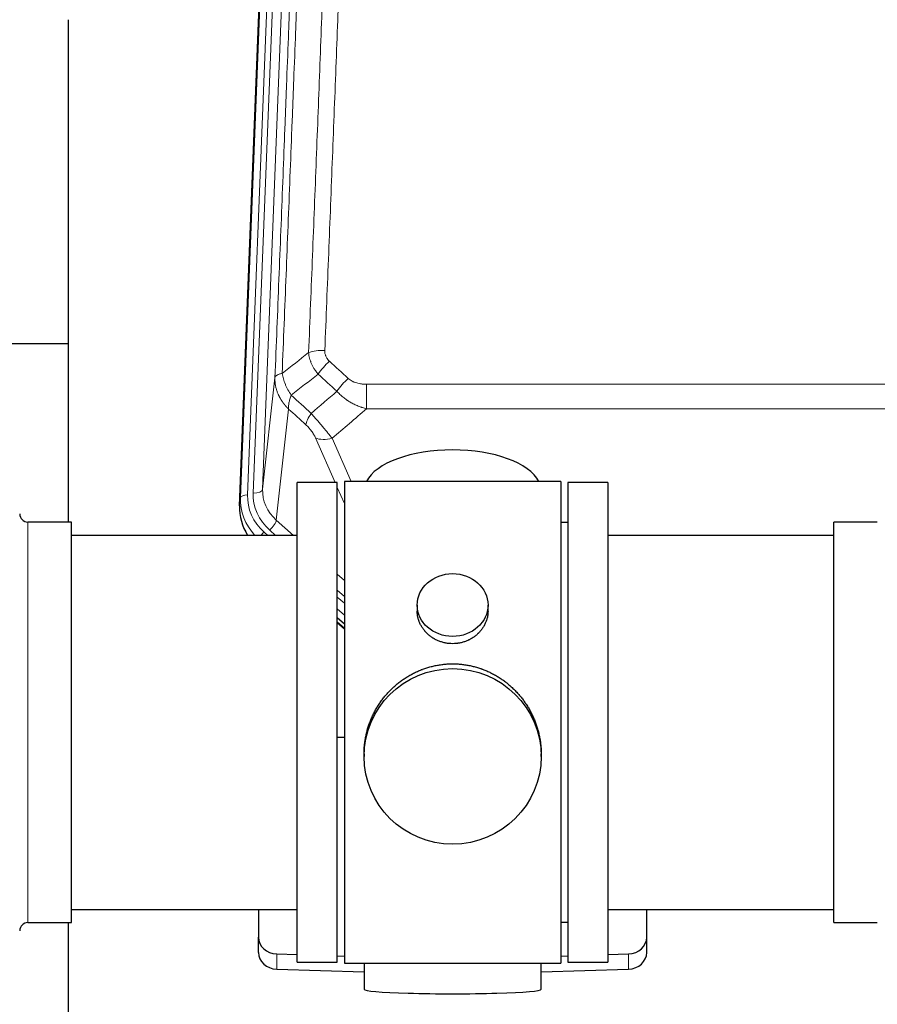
# Model space of a CAD drawing. Header units: inches. Extents: x 0 to 23760, y -13 to 16800.
# Tile 58 of 256: x 5180 to 5545, y 7648 to 8066. Entities that reach past the tile are written whole.
import ezdxf

# ---------------------------------------------------------------- set-up
doc = ezdxf.new("R2010")
doc.units = ezdxf.units.IN
doc.layers.add('1', color=7, linetype='Continuous', true_color=0xffffff)

msp = doc.modelspace()

# ---------------------------------------------------------------- linework, layer by layer
at = {"layer": '1', "color": 110, "linetype": 'Continuous', "lineweight": 13}
for p, q in [((5290.249, 8197.162), (5277.139, 7864.14)), ((5279.53, 7864.975), (5292.597, 8196.869)), ((5296.589, 8198.496), (5283.522, 7866.602)), ((5274.145, 7862.92), (5287.255, 8195.942)), ((5283.522, 7866.602), (5288.77, 7914.008)), ((5327.7, 7911.208), (5327.7, 7900.776)), ((5327.7, 7911.208), (5560.872, 7911.208)), ((5294.585, 7900.656), (5289.36, 7853.457)), ((5560.872, 7900.776), (5327.7, 7900.776)), ((5314.324, 7869.475), (5306.012, 7888.406)), ((5313.073, 7888.257), (5321.131, 7869.904)), ((5318.286, 7860.45), (5315.286, 7867.282)), ((5273.764, 7859.482), (5274.145, 7862.92)), ((5289.36, 7853.457), (5296.668, 7846.975)), ((5183.786, 7682.325), (5183.786, 7852.625)), ((5286.536, 7849.201), (5289.045, 7846.975)), ((5284.144, 7848.365), (5285.711, 7846.975)), ((5315.285, 7830.46), (5318.286, 7827.799)), ((5315.286, 7823.699), (5318.286, 7821.038)), ((5315.286, 7820.742), (5318.286, 7818.081)), ((5318.285, 7813.01), (5315.286, 7815.671)), ((5315.286, 7810.163), (5318.286, 7807.502)), ((5289.507, 7662.558), (5289.507, 7669.023)), ((5439.065, 7662.558), (5439.065, 7669.023))]:
    msp.add_line(p, q, dxfattribs=at)
at = {"layer": '1', "color": 2, "linetype": 'Continuous', "lineweight": 25}
for p, q in [((5273.764, 7859.482), (5286.882, 8192.683)), ((5200.946, 8066.203), (5200.946, 7852.625)), ((5200.926, 7928.346), (5128.884, 7928.346)), ((5318.286, 7869.905), (5318.286, 7665.045)), ((5410.286, 7869.905), (5318.286, 7869.905)), ((5410.286, 7869.905), (5410.286, 7665.045)), ((5298.286, 7665.475), (5298.286, 7869.475)), ((5315.286, 7869.475), (5298.286, 7869.475)), ((5315.286, 7665.475), (5315.286, 7869.475)), ((5430.286, 7869.475), (5413.286, 7869.475)), ((5413.286, 7869.475), (5413.286, 7665.475)), ((5430.286, 7869.475), (5430.286, 7665.475)), ((5202.286, 7852.625), (5183.786, 7852.625)), ((5202.286, 7682.325), (5202.286, 7852.625)), ((5413.286, 7852.475), (5410.286, 7852.475)), ((5544.786, 7852.625), (5526.286, 7852.625)), ((5526.286, 7843.004), (5526.286, 7852.625)), ((5298.286, 7846.975), (5202.286, 7846.975)), ((5526.286, 7846.975), (5430.286, 7846.975)), ((5526.286, 7682.325), (5526.286, 7843.004)), ((5349.238, 7817.344), (5349.238, 7814.771)), ((5379.334, 7814.759), (5379.334, 7817.344)), ((5318.286, 7809.235), (5315.286, 7811.896)), ((5315.285, 7809.896), (5318.286, 7807.234)), ((5318.286, 7761.079), (5315.287, 7760.986)), ((5326.646, 7754.124), (5326.646, 7752.987)), ((5401.926, 7752.987), (5401.926, 7754.124)), ((5202.286, 7687.975), (5298.286, 7687.975)), ((5281.786, 7687.975), (5281.786, 7676.114)), ((5430.286, 7687.975), (5526.286, 7687.975)), ((5446.786, 7676.114), (5446.786, 7687.975)), ((5183.786, 7682.325), (5202.286, 7682.325)), ((5200.946, 7682.328), (5200.946, 7643.122)), ((5410.286, 7682.475), (5413.286, 7682.475)), ((5526.286, 7682.325), (5544.786, 7682.325)), ((5281.786, 7669.65), (5281.786, 7676.114)), ((5446.786, 7669.65), (5446.786, 7676.114)), ((5289.507, 7669.023), (5298.286, 7668.751)), ((5430.286, 7668.751), (5439.065, 7669.023)), ((5298.286, 7665.475), (5315.286, 7665.475)), ((5315.287, 7668.224), (5318.286, 7668.131)), ((5318.286, 7665.045), (5365.731, 7665.045)), ((5326.622, 7665.045), (5326.622, 7653.982)), ((5365.731, 7665.045), (5410.286, 7665.045)), ((5401.95, 7653.982), (5401.95, 7665.045)), ((5410.286, 7668.131), (5413.285, 7668.224)), ((5413.286, 7665.475), (5430.286, 7665.475)), ((5289.507, 7662.558), (5326.623, 7661.408)), ((5401.949, 7661.408), (5439.065, 7662.558))]:
    msp.add_line(p, q, dxfattribs=at)
for centre, start, end in [((5183.786, 7856.125), 180, 270), ((5183.786, 7678.825), 90, 180)]:
    msp.add_arc(centre, 3.5, start, end, dxfattribs=at)
at = {"layer": '1', "color": 110, "linetype": 'Continuous', "lineweight": 13}
for centre, major_axis, ratio, start_param, end_param in [((5309.961, 7921.299), (9.992, -0.404), 0.431453, 1.5882535, 2.3480729), ((5311.933, 7916.706), (-6.729, -7.397), 0.3051216, 4.388767, 5.1358022), ((5319.941, 7909.413), (6.736, 7.391), 0.3030979, 1.2497453, 1.9956357), ((5308.986, 7900.026), (6.719, 7.407), 0.3029797, 1.994528, 2.7400357), ((5313.073, 7894.428), (9.156, 4.02), 0.5833249, 3.617995, 4.4616661), ((5279.53, 7866.822), (-3.997, 0.157), 0.4614673, 1.5889619, 3.1073983), ((5303.55, 7866.104), (-20.033, -0.591), 0.8872905, 6.2219242, 7.0410373), ((5301.158, 7862.036), (27.029, -0.244), 0.8851019, 3.1148362, 3.8326992), ((5277.139, 7862.754), (-2.998, 0.118), 0.4614673, 4.7305545, 6.248991), ((5301.158, 7863.421), (-24.034, -0.11), 0.8859493, 6.2442616, 7.0633748), ((5303.55, 7864.257), (-24.034, -0.11), 0.8859493, 6.2442616, 7.0633748), ((5286.536, 7851.048), (-2.654, -2.992), 0.3265056, 1.2180917, 2.7365282), ((5284.144, 7846.98), (-1.991, -2.244), 0.3265056, 4.3596844, 4.9963838)]:
    msp.add_ellipse(centre, major_axis=major_axis, ratio=ratio, start_param=start_param, end_param=end_param, dxfattribs=at)
at = {"layer": '1', "color": 2, "linetype": 'Continuous', "lineweight": 25}
for centre, major_axis, ratio, start_param, end_param in [((5364.286, 7865.933), (-37.64, 0), 0.4617486, 3.372107, 6.0525728), ((5300.786, 7858.673), (-27.038, -0.124), 0.8859493, 6.2442616, 6.7882167), ((5289.786, 7676.114), (-8, 0), 0.8870108, 0, 1.5358897), ((5438.786, 7676.114), (-8, 0), 0.8870108, 1.6057029, 3.1415927), ((5289.786, 7669.65), (-8, 0), 0.8870108, 0, 1.5358897), ((5438.786, 7669.65), (-8, 0), 0.8870108, 1.6057029, 3.1415927), ((5364.286, 7653.982), (-37.664, 0), 0.0504434, 0, 3.1415927)]:
    msp.add_ellipse(centre, major_axis=major_axis, ratio=ratio, start_param=start_param, end_param=end_param, dxfattribs=at)
for centre, major_axis, ratio in [((5364.286, 7817.344), (15.048, 0), 0.8870108), ((5364.286, 7752.987), (-37.64, 0), 0.9914449)]:
    msp.add_ellipse(centre, major_axis=major_axis, ratio=ratio, dxfattribs=at)
at = {"layer": '1', "color": 110, "linetype": 'Continuous', "lineweight": 13}
for points, knots in [([(5303.077, 7924.656), (5303.635, 7938.469), (5304.738, 7965.964), (5306.347, 8006.816), (5307.391, 8033.79), (5308.163, 8053.923), (5308.546, 8063.965), (5308.925, 8073.97), (5309.176, 8080.632), (5309.301, 8083.959), (5309.926, 8100.573), (5310.418, 8113.793), (5311.144, 8133.517), (5311.384, 8140.073), (5311.861, 8153.147), (5312.097, 8159.666), (5312.8, 8179.164), (5313.722, 8205.011), (5314.613, 8230.556), (5315.051, 8243.253)], [0, 0, 0, 0, 0.125, 0.25, 0.375, 0.375, 0.4375, 0.46875, 0.46875, 0.5, 0.5, 0.625, 0.625, 0.6875, 0.6875, 0.75, 0.75, 0.875, 1, 1, 1, 1]), ([(5321.919, 8244.619), (5321.481, 8231.906), (5320.591, 8206.328), (5319.67, 8180.448), (5318.968, 8160.925), (5318.732, 8154.399), (5318.257, 8141.308), (5318.017, 8134.744), (5317.291, 8114.995), (5316.8, 8101.757), (5316.177, 8085.122), (5316.051, 8081.791), (5315.8, 8075.121), (5315.422, 8065.103), (5315.039, 8055.048), (5314.269, 8034.889), (5313.226, 8007.881), (5311.619, 7966.977), (5310.518, 7939.447), (5309.961, 7925.616)], [0, 0, 0, 0, 0.125, 0.25, 0.25, 0.3125, 0.3125, 0.375, 0.375, 0.5, 0.5, 0.53125, 0.53125, 0.5625, 0.625, 0.625, 0.75, 0.875, 1, 1, 1, 1]), ([(5304.055, 8239.685), (5303.999, 8238.073), (5303.943, 8236.459), (5303.831, 8233.23), (5303.663, 8228.383), (5303.267, 8217.048), (5302.923, 8207.288), (5302.23, 8187.712), (5301.29, 8161.456), (5299.831, 8121.611), (5298.827, 8094.74), (5298.253, 8079.539), (5298.189, 8077.849), (5298.061, 8074.466), (5297.869, 8069.389), (5297.417, 8057.518), (5297.026, 8047.304), (5296.697, 8038.769), (5296.631, 8037.061), (5296.5, 8033.643), (5296.301, 8028.513), (5295.836, 8016.521), (5295.433, 8006.205), (5294.622, 7985.523), (5293.525, 7957.815), (5292.397, 7929.841), (5291.826, 7915.788)], [0, 0, 0, 0, 0.015625, 0.015625, 0.03125, 0.0625, 0.125, 0.125, 0.25, 0.375, 0.5, 0.5, 0.515625, 0.515625, 0.53125, 0.5625, 0.625, 0.625, 0.640625, 0.640625, 0.65625, 0.6875, 0.75, 0.75, 0.875, 1, 1, 1, 1]), ([(5288.77, 7914.008), (5289.34, 7928.008), (5290.464, 7955.875), (5291.559, 7983.479), (5292.368, 8004.083), (5292.77, 8014.36), (5293.233, 8026.307), (5293.431, 8031.418), (5293.563, 8034.823), (5293.628, 8036.524), (5293.956, 8045.027), (5294.346, 8055.202), (5294.797, 8067.028), (5294.989, 8072.086), (5295.116, 8075.456), (5295.18, 8077.14), (5295.752, 8092.284), (5296.754, 8119.052), (5298.208, 8158.746), (5299.615, 8197.98), (5300.52, 8223.829), (5300.965, 8236.676)], [0, 0, 0, 0, 0.125, 0.25, 0.25, 0.3125, 0.34375, 0.359375, 0.359375, 0.375, 0.375, 0.4375, 0.46875, 0.484375, 0.484375, 0.5, 0.5, 0.625, 0.75, 0.875, 1, 1, 1, 1]), ([(5307.11, 7915.538), (5306.82, 7915.882), (5306.543, 7916.233), (5306.214, 7916.681), (5306.149, 7916.771), (5306.021, 7916.952), (5305.958, 7917.043), (5305.771, 7917.316), (5305.651, 7917.499), (5305.301, 7918.053), (5304.866, 7918.799), (5304.494, 7919.562), (5304.238, 7920.141), (5304.157, 7920.335), (5304.041, 7920.628), (5304.003, 7920.726), (5303.93, 7920.922), (5303.894, 7921.02), (5303.722, 7921.511), (5303.601, 7921.903), (5303.394, 7922.689), (5303.22, 7923.475), (5303.114, 7924.262), (5303.077, 7924.656)], [0, 0, 0, 0, 0.125, 0.125, 0.15625, 0.15625, 0.1875, 0.1875, 0.25, 0.25, 0.375, 0.5, 0.5, 0.5625, 0.5625, 0.59375, 0.59375, 0.625, 0.625, 0.75, 0.75, 0.875, 1, 1, 1, 1]), ([(5311.933, 7921.005), (5311.766, 7921.157), (5311.608, 7921.315), (5311.422, 7921.523), (5311.386, 7921.565), (5311.313, 7921.649), (5311.278, 7921.692), (5311.173, 7921.821), (5311.107, 7921.909), (5310.914, 7922.175), (5310.68, 7922.54), (5310.489, 7922.925), (5310.363, 7923.222), (5310.324, 7923.322), (5310.269, 7923.474), (5310.252, 7923.525), (5310.218, 7923.627), (5310.203, 7923.679), (5310.127, 7923.936), (5310.079, 7924.143), (5310.006, 7924.56), (5309.981, 7924.769), (5309.954, 7925.191), (5309.952, 7925.403), (5309.961, 7925.616)], [0, 0, 0, 0, 0.125, 0.125, 0.15625, 0.15625, 0.1875, 0.1875, 0.25, 0.25, 0.375, 0.5, 0.5, 0.5625, 0.5625, 0.59375, 0.59375, 0.625, 0.625, 0.75, 0.75, 0.875, 0.875, 1, 1, 1, 1]), ([(5291.826, 7915.788), (5291.599, 7915.752), (5291.383, 7915.71), (5290.973, 7915.614), (5290.778, 7915.561), (5290.414, 7915.445), (5290.244, 7915.381), (5289.93, 7915.246), (5289.786, 7915.173), (5289.525, 7915.02), (5289.407, 7914.939), (5289.202, 7914.77), (5289.113, 7914.682), (5288.89, 7914.407), (5288.8, 7914.212), (5288.77, 7914.008)], [0, 0, 0, 0, 0.125, 0.125, 0.25, 0.25, 0.375, 0.375, 0.5, 0.5, 0.625, 0.625, 0.75, 0.75, 1, 1, 1, 1]), ([(5295.691, 7906.543), (5295.188, 7907.291), (5294.725, 7908.058), (5294.099, 7909.22), (5293.902, 7909.609), (5293.529, 7910.39), (5293.355, 7910.781), (5292.867, 7911.955), (5292.589, 7912.737), (5292.133, 7914.281), (5291.954, 7915.044), (5291.826, 7915.788)], [0, 0, 0, 0, 0.25, 0.25, 0.375, 0.375, 0.5, 0.5, 0.75, 0.75, 1, 1, 1, 1]), ([(5294.585, 7900.656), (5294.568, 7900.673), (5294.533, 7900.707), (5294.482, 7900.757), (5294.431, 7900.808), (5294.38, 7900.859), (5294.329, 7900.91), (5294.278, 7900.961), (5294.228, 7901.012), (5294.177, 7901.064), (5294.127, 7901.115), (5294.077, 7901.167), (5294.027, 7901.219), (5293.977, 7901.272), (5293.927, 7901.324), (5293.878, 7901.377), (5293.829, 7901.429), (5293.779, 7901.482), (5293.731, 7901.535), (5293.682, 7901.588), (5293.633, 7901.642), (5293.585, 7901.695), (5293.536, 7901.749), (5293.488, 7901.803), (5293.44, 7901.857), (5293.393, 7901.912), (5293.345, 7901.966), (5293.298, 7902.021), (5293.25, 7902.075), (5293.203, 7902.13), (5293.157, 7902.185), (5293.11, 7902.241), (5293.063, 7902.296), (5293.017, 7902.352), (5292.971, 7902.407), (5292.925, 7902.463), (5292.879, 7902.519), (5292.834, 7902.576), (5292.789, 7902.632), (5292.743, 7902.689), (5292.698, 7902.745), (5292.654, 7902.802), (5292.609, 7902.859), (5292.565, 7902.916), (5292.521, 7902.974), (5292.477, 7903.031), (5292.433, 7903.089), (5292.389, 7903.147), (5292.346, 7903.205), (5292.303, 7903.263), (5292.26, 7903.321), (5292.217, 7903.38), (5292.174, 7903.438), (5292.132, 7903.497), (5292.09, 7903.556), (5292.048, 7903.615), (5292.006, 7903.675), (5291.965, 7903.734), (5291.924, 7903.793), (5291.883, 7903.853), (5291.842, 7903.913), (5291.801, 7903.973), (5291.761, 7904.033), (5291.721, 7904.094), (5291.681, 7904.154), (5291.641, 7904.215), (5291.601, 7904.275), (5291.562, 7904.336), (5291.523, 7904.397), (5291.484, 7904.458), (5291.445, 7904.52), (5291.407, 7904.581), (5291.369, 7904.643), (5291.331, 7904.705), (5291.293, 7904.767), (5291.256, 7904.829), (5291.219, 7904.891), (5291.182, 7904.953), (5291.145, 7905.016), (5291.108, 7905.078), (5291.072, 7905.141), (5291.036, 7905.204), (5291, 7905.267), (5290.965, 7905.33), (5290.929, 7905.393), (5290.894, 7905.457), (5290.859, 7905.52), (5290.825, 7905.584), (5290.79, 7905.648), (5290.756, 7905.712), (5290.723, 7905.776), (5290.689, 7905.84), (5290.656, 7905.905), (5290.623, 7905.969), (5290.59, 7906.034), (5290.557, 7906.098), (5290.525, 7906.163), (5290.493, 7906.228), (5290.461, 7906.293), (5290.43, 7906.359), (5290.398, 7906.424), (5290.367, 7906.49), (5290.336, 7906.555), (5290.306, 7906.621), (5290.276, 7906.687), (5290.246, 7906.753), (5290.216, 7906.819), (5290.187, 7906.885), (5289.989, 7907.336), (5289.655, 7908.186), (5289.266, 7909.454), (5288.98, 7910.753), (5288.803, 7912.076), (5288.759, 7913.002), (5288.76, 7913.526), (5288.761, 7913.647), (5288.763, 7913.767), (5288.766, 7913.888), (5288.769, 7913.968), (5288.77, 7914.008)], [0, 0, 0, 0, 0.0045083, 0.0090195, 0.0135338, 0.0180512, 0.0225715, 0.0270949, 0.0316214, 0.0361509, 0.0406834, 0.0452189, 0.0497575, 0.0542992, 0.0588439, 0.0633916, 0.0679424, 0.0724963, 0.0770532, 0.0816132, 0.0861762, 0.0907423, 0.0953114, 0.0998837, 0.104459, 0.1090373, 0.1136188, 0.1182033, 0.1227909, 0.1273815, 0.1319753, 0.1365721, 0.141172, 0.145775, 0.1503811, 0.1549903, 0.1596025, 0.1642179, 0.1688364, 0.1734579, 0.1780826, 0.1827103, 0.1873412, 0.1919752, 0.1966123, 0.2012524, 0.2058957, 0.2105422, 0.2151917, 0.2198443, 0.2245001, 0.229159, 0.233821, 0.2384861, 0.2431544, 0.2478258, 0.2525003, 0.2571779, 0.2618587, 0.2665427, 0.2712297, 0.2759199, 0.2806133, 0.2853097, 0.2900094, 0.2947122, 0.2994181, 0.3041272, 0.3088394, 0.3135548, 0.3182733, 0.322995, 0.3277199, 0.3324479, 0.3371791, 0.3419135, 0.346651, 0.3513917, 0.3561355, 0.3608826, 0.3656328, 0.3703861, 0.3751427, 0.3799024, 0.3846654, 0.3894315, 0.3942008, 0.3989732, 0.4037489, 0.4085278, 0.4133098, 0.4180951, 0.4228835, 0.4276751, 0.43247, 0.437268, 0.4420692, 0.4468737, 0.4516813, 0.4564922, 0.4613063, 0.4661235, 0.470944, 0.4757677, 0.4805947, 0.4854248, 0.4902582, 0.4950947, 0.4999345, 0.5888915, 0.6791125, 0.7706071, 0.8633844, 0.9574535, 0.965938, 0.9744348, 0.9829441, 0.9914659, 1, 1, 1, 1]), ([(5327.7, 7911.208), (5327.346, 7911.208), (5326.993, 7911.218), (5326.552, 7911.245), (5326.464, 7911.251), (5326.288, 7911.265), (5326.199, 7911.272), (5325.936, 7911.297), (5325.761, 7911.316), (5325.239, 7911.383), (5324.894, 7911.44), (5324.212, 7911.579), (5323.874, 7911.662), (5323.207, 7911.856), (5322.877, 7911.968), (5322.511, 7912.112), (5322.47, 7912.129), (5322.39, 7912.162), (5322.269, 7912.212), (5321.992, 7912.334), (5321.76, 7912.448), (5321.305, 7912.686), (5321.014, 7912.861), (5320.457, 7913.244), (5320.192, 7913.454), (5319.941, 7913.683)], [0, 0, 0, 0, 0.125, 0.125, 0.15625, 0.15625, 0.1875, 0.1875, 0.25, 0.25, 0.375, 0.375, 0.5, 0.5, 0.625, 0.625, 0.640625, 0.640625, 0.65625, 0.6875, 0.75, 0.75, 0.875, 0.875, 1, 1, 1, 1]), ([(5327.7, 7900.776), (5327.102, 7900.928), (5326.434, 7901.122), (5325.771, 7901.342), (5325.624, 7901.392), (5325.55, 7901.417), (5325.329, 7901.493), (5325.183, 7901.546), (5324.745, 7901.706), (5324.456, 7901.817), (5323.594, 7902.167), (5323.028, 7902.419), (5321.916, 7902.964), (5321.369, 7903.257), (5320.563, 7903.727), (5320.163, 7903.97), (5319.77, 7904.225), (5319.574, 7904.354), (5319.509, 7904.398), (5319.379, 7904.486), (5319.314, 7904.53), (5318.735, 7904.929), (5318.239, 7905.301), (5317.284, 7906.078), (5316.825, 7906.484), (5315.945, 7907.329), (5315.524, 7907.769), (5315.124, 7908.227)], [0, 0, 0, 0, 0.125, 0.140625, 0.140625, 0.15625, 0.15625, 0.1875, 0.1875, 0.25, 0.25, 0.375, 0.375, 0.5, 0.5, 0.5625, 0.59375, 0.59375, 0.609375, 0.609375, 0.625, 0.625, 0.75, 0.75, 0.875, 0.875, 1, 1, 1, 1]), ([(5294.585, 7900.656), (5294.539, 7901.029), (5294.53, 7901.44), (5294.57, 7902.105), (5294.593, 7902.335), (5294.655, 7902.809), (5294.695, 7903.053), (5294.792, 7903.554), (5294.849, 7903.811), (5294.978, 7904.335), (5295.05, 7904.602), (5295.209, 7905.144), (5295.296, 7905.42), (5295.484, 7905.977), (5295.584, 7906.259), (5295.691, 7906.543)], [0, 0, 0, 0, 0.25, 0.25, 0.375, 0.375, 0.5, 0.5, 0.625, 0.625, 0.75, 0.75, 0.875, 0.875, 1, 1, 1, 1]), ([(5313.073, 7888.257), (5312.751, 7888.657), (5312.421, 7889.066), (5311.743, 7889.899), (5311.396, 7890.323), (5310.862, 7890.972), (5310.682, 7891.191), (5310.409, 7891.521), (5310.317, 7891.632), (5310.178, 7891.799), (5310.132, 7891.855), (5310.039, 7891.967), (5309.993, 7892.022), (5309.574, 7892.525), (5308.824, 7893.423), (5308.059, 7894.329), (5307.48, 7895.01), (5307.286, 7895.238), (5306.994, 7895.58), (5306.896, 7895.695), (5306.749, 7895.866), (5306.7, 7895.924), (5306.602, 7896.038), (5306.553, 7896.095), (5306.113, 7896.608), (5305.724, 7897.06), (5304.948, 7897.955), (5304.562, 7898.398), (5304.178, 7898.836)], [0, 0, 0, 0, 0.125, 0.125, 0.25, 0.25, 0.3125, 0.3125, 0.34375, 0.34375, 0.359375, 0.359375, 0.375, 0.375, 0.5, 0.625, 0.625, 0.6875, 0.6875, 0.71875, 0.71875, 0.734375, 0.734375, 0.75, 0.75, 0.875, 0.875, 1, 1, 1, 1]), ([(5301.925, 7894.004), (5302.144, 7893.805), (5302.36, 7893.599), (5302.786, 7893.169), (5302.996, 7892.947), (5303.254, 7892.658), (5303.305, 7892.6), (5303.407, 7892.483), (5303.558, 7892.307), (5303.704, 7892.13), (5303.99, 7891.773), (5304.173, 7891.533), (5304.523, 7891.048), (5304.69, 7890.803), (5304.869, 7890.525), (5304.889, 7890.494), (5304.928, 7890.432), (5304.987, 7890.34), (5305.119, 7890.125), (5305.227, 7889.942), (5305.435, 7889.58), (5305.563, 7889.341), (5305.801, 7888.87), (5305.911, 7888.637), (5306.012, 7888.406)], [0, 0, 0, 0, 0.125, 0.125, 0.25, 0.25, 0.28125, 0.28125, 0.3125, 0.375, 0.375, 0.5, 0.5, 0.625, 0.625, 0.640625, 0.640625, 0.65625, 0.6875, 0.75, 0.75, 0.875, 0.875, 1, 1, 1, 1])]:
    msp.add_open_spline(points, degree=3, knots=knots, dxfattribs=at)
for points in [[(5291.826, 7915.788), (5295.574, 7918.749), (5299.325, 7921.704), (5303.077, 7924.656)], [(5311.933, 7921.005), (5314.603, 7918.566), (5317.272, 7916.126), (5319.941, 7913.683)], [(5307.11, 7915.538), (5303.302, 7912.544), (5299.495, 7909.546), (5295.691, 7906.543)], [(5315.124, 7908.227), (5312.453, 7910.666), (5309.782, 7913.103), (5307.11, 7915.538)], [(5304.178, 7898.836), (5307.828, 7901.965), (5311.477, 7905.096), (5315.124, 7908.227)], [(5295.691, 7906.543), (5298.52, 7903.976), (5301.349, 7901.407), (5304.178, 7898.836)], [(5301.925, 7894.004), (5299.478, 7896.223), (5297.032, 7898.441), (5294.585, 7900.656)], [(5327.7, 7900.776), (5322.828, 7896.601), (5317.952, 7892.427), (5313.073, 7888.257)]]:
    msp.add_open_spline(points, degree=3, dxfattribs=at)
at = {"layer": '1', "color": 2, "linetype": 'Continuous', "lineweight": 25}
for points, knots in [([(5379.334, 7814.761), (5379.333, 7814.331), (5379.31, 7813.899), (5379.25, 7813.353), (5379.236, 7813.242), (5379.206, 7813.021), (5379.156, 7812.691), (5379.092, 7812.363), (5378.948, 7811.712), (5378.829, 7811.282), (5378.544, 7810.43), (5378.379, 7810.009), (5378.096, 7809.385), (5377.996, 7809.178), (5377.863, 7808.921), (5377.836, 7808.87), (5377.782, 7808.768), (5377.699, 7808.615), (5377.614, 7808.464), (5377.323, 7807.964), (5377.07, 7807.576), (5376.526, 7806.822), (5376.234, 7806.457), (5375.768, 7805.928), (5375.607, 7805.754), (5375.359, 7805.498), (5375.233, 7805.372), (5375.104, 7805.247), (5375.017, 7805.164), (5374.974, 7805.122), (5374.58, 7804.753), (5374.215, 7804.443), (5373.457, 7803.858), (5373.064, 7803.583), (5372.249, 7803.069), (5371.828, 7802.83), (5371.284, 7802.553), (5371.174, 7802.499), (5370.953, 7802.393), (5370.841, 7802.342), (5370.505, 7802.191), (5370.279, 7802.095), (5369.597, 7801.826), (5369.135, 7801.669), (5368.197, 7801.397), (5367.721, 7801.283), (5366.997, 7801.144), (5366.754, 7801.104), (5366.386, 7801.051), (5366.264, 7801.035), (5366.079, 7801.013), (5366.017, 7801.007), (5365.893, 7800.993), (5365.831, 7800.987), (5365.276, 7800.935), (5364.783, 7800.911), (5363.8, 7800.911), (5363.31, 7800.934), (5362.333, 7801.025), (5361.845, 7801.094), (5361.238, 7801.209), (5361.116, 7801.233), (5360.873, 7801.285), (5360.511, 7801.367), (5360.154, 7801.461), (5359.447, 7801.665), (5358.985, 7801.823), (5358.079, 7802.179), (5357.636, 7802.378), (5356.984, 7802.707), (5356.769, 7802.822), (5356.45, 7803.003), (5356.344, 7803.065), (5356.135, 7803.19), (5356.031, 7803.253), (5355.518, 7803.577), (5355.123, 7803.853), (5354.366, 7804.436), (5354.003, 7804.744), (5353.309, 7805.393), (5352.977, 7805.733), (5352.623, 7806.134), (5352.584, 7806.178), (5352.506, 7806.268), (5352.391, 7806.404), (5352.129, 7806.723), (5351.916, 7807.002), (5351.507, 7807.568), (5351.255, 7807.955), (5350.792, 7808.749), (5350.581, 7809.155), (5350.297, 7809.779), (5350.208, 7809.99), (5350.082, 7810.309), (5350.041, 7810.416), (5349.963, 7810.629), (5349.926, 7810.736), (5349.746, 7811.272), (5349.626, 7811.703), (5349.434, 7812.569), (5349.361, 7813.004), (5349.288, 7813.66), (5349.27, 7813.879), (5349.251, 7814.209), (5349.244, 7814.374), (5349.24, 7814.54), (5349.239, 7814.65), (5349.238, 7814.705), (5349.238, 7814.763), (5349.238, 7814.766), (5349.238, 7814.769)], [0, 0, 0, 0, 0.0308202, 0.0308202, 0.0386347, 0.0386347, 0.0464491, 0.062078, 0.062078, 0.0933358, 0.0933358, 0.1245936, 0.1245936, 0.1402226, 0.1402226, 0.1441298, 0.1441298, 0.148037, 0.1558515, 0.1558515, 0.1871093, 0.1871093, 0.2183671, 0.2183671, 0.233996, 0.233996, 0.2418105, 0.2457177, 0.2457177, 0.2496249, 0.2496249, 0.2808827, 0.2808827, 0.3121405, 0.3121405, 0.3433983, 0.3433983, 0.3512128, 0.3512128, 0.3590273, 0.3590273, 0.3746562, 0.3746562, 0.405914, 0.405914, 0.4371718, 0.4371718, 0.4528007, 0.4528007, 0.4606152, 0.4606152, 0.4645224, 0.4645224, 0.4684296, 0.4684296, 0.4996874, 0.4996874, 0.5309452, 0.5309452, 0.5622031, 0.5622031, 0.5700175, 0.5700175, 0.577832, 0.5934609, 0.5934609, 0.6247187, 0.6247187, 0.6559765, 0.6559765, 0.6716054, 0.6716054, 0.6794199, 0.6794199, 0.6872343, 0.6872343, 0.7184921, 0.7184921, 0.7497499, 0.7497499, 0.7810078, 0.7810078, 0.784915, 0.784915, 0.7888222, 0.7966367, 0.8122656, 0.8122656, 0.8435234, 0.8435234, 0.8747812, 0.8747812, 0.8904101, 0.8904101, 0.8982246, 0.8982246, 0.906039, 0.906039, 0.9372968, 0.9372968, 0.9685546, 0.9685546, 0.9841835, 0.9841835, 0.991998, 0.9959052, 0.9959052, 0.9998125, 0.9998125, 1, 1, 1, 1]), ([(5326.646, 7754.077), (5326.646, 7754.089), (5326.646, 7754.716), (5326.677, 7755.957), (5326.815, 7757.798), (5327.044, 7759.636), (5327.257, 7760.859), (5327.441, 7761.776), (5327.522, 7762.157), (5327.609, 7762.539), (5327.645, 7762.692), (5327.663, 7762.768), (5327.717, 7762.997), (5327.904, 7763.757), (5328.28, 7765.109), (5328.865, 7766.877), (5329.533, 7768.611), (5330.284, 7770.312), (5331.116, 7771.979), (5331.727, 7773.068), (5332.126, 7773.741), (5332.206, 7773.875), (5332.369, 7774.143), (5332.615, 7774.542), (5332.868, 7774.935), (5333.382, 7775.714), (5334.089, 7776.734), (5335.218, 7778.205), (5336.412, 7779.619), (5337.673, 7780.976), (5338.559, 7781.842), (5339.241, 7782.477), (5339.586, 7782.791), (5339.937, 7783.099), (5340.173, 7783.303), (5340.291, 7783.405), (5340.886, 7783.907), (5341.853, 7784.685), (5343.351, 7785.775), (5344.894, 7786.787), (5346.485, 7787.723), (5348.123, 7788.582), (5349.248, 7789.102), (5350.103, 7789.472), (5350.534, 7789.652), (5350.97, 7789.824), (5351.189, 7789.909), (5351.262, 7789.937), (5351.408, 7789.993), (5352.065, 7790.241), (5353.315, 7790.672), (5355.097, 7791.188), (5356.897, 7791.611), (5358.716, 7791.942), (5360.553, 7792.181), (5361.79, 7792.277), (5362.722, 7792.326), (5363.19, 7792.344), (5363.737, 7792.355), (5363.972, 7792.357), (5364.129, 7792.358), (5364.208, 7792.358), (5364.286, 7792.358)], [0, 0, 0, 0, 0.0006246, 0.0318551, 0.0630856, 0.0943161, 0.1255465, 0.1255465, 0.1411618, 0.1450656, 0.1450656, 0.1489694, 0.1489694, 0.156777, 0.1880075, 0.219238, 0.2504685, 0.2816989, 0.3129294, 0.3441599, 0.3441599, 0.3519675, 0.3519675, 0.3597751, 0.3753904, 0.3753904, 0.4066209, 0.4378513, 0.4690818, 0.5003123, 0.5315428, 0.5315428, 0.547158, 0.5549656, 0.5549656, 0.5627733, 0.5627733, 0.5940037, 0.6252342, 0.6564647, 0.6876952, 0.7189257, 0.7501562, 0.7501562, 0.7657714, 0.773579, 0.773579, 0.7774828, 0.7774828, 0.7813866, 0.8126171, 0.8438476, 0.8750781, 0.9063086, 0.937539, 0.9687695, 0.9687695, 0.9843848, 0.9921924, 0.9960962, 0.9960962, 1, 1, 1, 1]), ([(5364.286, 7792.358), (5364.914, 7792.358), (5366.163, 7792.326), (5368.02, 7792.181), (5369.86, 7791.942), (5371.683, 7791.609), (5373.49, 7791.184), (5374.683, 7790.838), (5375.574, 7790.555), (5375.87, 7790.457), (5376.239, 7790.329), (5376.313, 7790.303), (5376.46, 7790.251), (5376.681, 7790.173), (5377.486, 7789.877), (5378.782, 7789.354), (5380.464, 7788.575), (5382.101, 7787.716), (5383.694, 7786.777), (5385.244, 7785.759), (5386.248, 7785.028), (5386.866, 7784.554), (5386.989, 7784.458), (5387.234, 7784.265), (5387.599, 7783.975), (5387.958, 7783.678), (5388.667, 7783.077), (5389.591, 7782.255), (5390.913, 7780.961), (5392.171, 7779.607), (5393.365, 7778.192), (5394.119, 7777.208), (5394.668, 7776.455), (5394.938, 7776.074), (5395.203, 7775.688), (5395.378, 7775.429), (5395.464, 7775.299), (5395.894, 7774.646), (5396.554, 7773.588), (5397.463, 7771.966), (5398.29, 7770.307), (5399.038, 7768.612), (5399.705, 7766.881), (5400.096, 7765.702), (5400.368, 7764.809), (5400.498, 7764.36), (5400.642, 7763.832), (5400.701, 7763.605), (5400.74, 7763.453), (5400.76, 7763.377), (5400.932, 7762.693), (5401.207, 7761.476), (5401.527, 7759.646), (5401.756, 7757.812), (5401.894, 7755.973), (5401.926, 7754.725), (5401.926, 7754.091), (5401.926, 7754.071)], [0, 0, 0, 0, 0.0312188, 0.0624376, 0.0936563, 0.1248751, 0.1560939, 0.1873127, 0.1873127, 0.2029221, 0.2029221, 0.2068244, 0.2068244, 0.2107268, 0.2185315, 0.2497502, 0.280969, 0.3121878, 0.3434066, 0.3746254, 0.4058442, 0.4058442, 0.4136489, 0.4136489, 0.4214535, 0.4370629, 0.4370629, 0.4682817, 0.4995005, 0.5307193, 0.5619381, 0.5931568, 0.5931568, 0.6087662, 0.6165709, 0.6165709, 0.6243756, 0.6243756, 0.6555944, 0.6868132, 0.718032, 0.7492507, 0.7804695, 0.8116883, 0.8116883, 0.8272977, 0.8351024, 0.8390047, 0.8390047, 0.8429071, 0.8429071, 0.8741259, 0.9053447, 0.9365634, 0.9677822, 0.999001, 1, 1, 1, 1])]:
    msp.add_open_spline(points, degree=3, knots=knots, dxfattribs=at)

doc.saveas('drawing.dxf')
